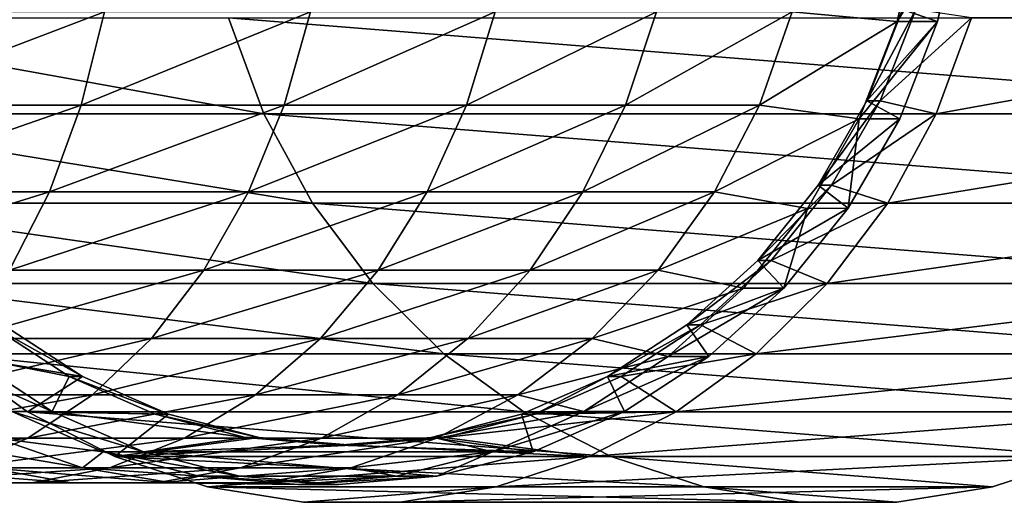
# Model space of a CAD drawing. Header units: metres. Extents: x -42 to 163, y -93 to 90.
# Tile 230 of 232: x 144.4 to 156.88, y -8.73 to -2.6. Entities that reach past the tile are written whole.
import ezdxf

# ---------------------------------------------------------------- set-up
doc = ezdxf.new("R2010")
doc.units = ezdxf.units.M
doc.layers.add('solid_500770_SW0001', color=7, linetype='CONTINUOUS')

msp = doc.modelspace()

# ---------------------------------------------------------------- linework, layer by layer
at = {"layer": 'solid_500770_SW0001'}
for points in [[(155.518982, -2.626644, -75.125732), (155.811584, -1.329693, -75.019234), (154.190445, -2.505419, -71.900841)], [(156.32457, -1.329933, -76.428795), (155.811584, -1.329693, -75.019234), (155.518982, -2.626644, -75.125732)], [(156.031982, -2.626688, -76.535286), (156.32457, -1.329933, -76.428795), (155.518982, -2.626644, -75.125732)], [(155.585205, -2.471926, -76.697899), (156.32457, -1.329933, -76.428795), (156.031982, -2.626688, -76.535286)], [(155.585205, -2.471926, -76.697899), (156.031982, -2.626688, -76.535286), (155.13385, -3.631681, -76.862175)], [(155.756165, -2.472132, -77.167763), (155.585205, -2.471926, -76.697899), (155.13385, -3.631681, -76.862175)], [(155.304779, -3.63184, -77.332054), (155.756165, -2.472132, -77.167763), (155.13385, -3.631681, -76.862175)], [(156.463577, -2.579131, -76.910286), (155.756165, -2.472132, -77.167763), (155.304779, -3.63184, -77.332054)], [(147.491638, -3.796335, -99.756676), (141.198471, -3.796335, -82.466331), (140.749573, -2.579131, -82.629715)], [(147.491638, -3.796335, -99.756676), (140.749573, -2.579131, -82.629715), (147.04274, -2.579131, -99.920059)], [(145.470184, -2.505419, -60.859657), (142.61763, -2.505419, -58.758827), (142.362778, -3.688012, -59.146729)], [(145.175354, -3.688012, -61.218124), (145.470184, -2.505419, -60.859657), (142.362778, -3.688012, -59.146729)], [(148.082047, -2.505419, -63.253139), (145.470184, -2.505419, -60.859657), (145.175354, -3.688012, -61.218124)], [(147.75061, -3.688012, -63.578068), (148.082047, -2.505419, -63.253139), (145.175354, -3.688012, -61.218124)], [(162.307846, -3.796335, -94.364014), (147.491638, -3.796335, -99.756676), (147.04274, -2.579131, -99.920059)], [(162.756744, -2.579131, -94.20063), (162.307846, -3.796335, -94.364014), (147.04274, -2.579131, -99.920059)], [(150.423325, -2.505419, -65.911888), (148.082047, -2.505419, -63.253139), (147.75061, -3.688012, -63.578068)], [(150.059097, -3.688012, -66.199562), (150.423325, -2.505419, -65.911888), (147.75061, -3.688012, -63.578068)], [(152.467255, -2.505419, -68.805489), (150.423325, -2.505419, -65.911888), (150.059097, -3.688012, -66.199562)], [(152.074387, -3.688012, -69.052612), (152.467255, -2.505419, -68.805489), (150.059097, -3.688012, -66.199562)], [(154.190445, -2.505419, -71.900841), (152.467255, -2.505419, -68.805489), (152.074387, -3.688012, -69.052612)], [(153.773422, -3.688012, -72.104584), (154.190445, -2.505419, -71.900841), (152.074387, -3.688012, -69.052612)], [(155.518982, -2.626644, -75.125732), (154.190445, -2.505419, -71.900841), (153.773422, -3.688012, -72.104584)], [(156.014679, -3.796335, -77.073669), (156.463577, -2.579131, -76.910286), (155.304779, -3.63184, -77.332054)], [(162.756744, -2.579131, -94.20063), (156.463577, -2.579131, -76.910286), (156.014679, -3.796335, -77.073669)], [(162.756744, -2.579131, -94.20063), (156.014679, -3.796335, -77.073669), (162.307846, -3.796335, -94.364014)], [(155.039352, -3.858919, -75.300308), (155.518982, -2.626644, -75.125732), (153.773422, -3.688012, -72.104584)], [(156.031982, -2.626688, -76.535286), (155.518982, -2.626644, -75.125732), (155.039352, -3.858919, -75.300308)], [(155.552475, -3.858683, -76.709808), (156.031982, -2.626688, -76.535286), (155.039352, -3.858919, -75.300308)], [(155.13385, -3.631681, -76.862175), (156.031982, -2.626688, -76.535286), (155.552475, -3.858683, -76.709808)], [(145.175354, -3.688012, -61.218124), (142.362778, -3.688012, -59.146729), (142.013977, -4.78822, -59.677608)], [(144.771866, -4.78822, -61.708714), (145.175354, -3.688012, -61.218124), (142.013977, -4.78822, -59.677608)], [(147.75061, -3.688012, -63.578068), (145.175354, -3.688012, -61.218124), (144.771866, -4.78822, -61.708714)], [(147.297028, -4.78822, -64.022758), (147.75061, -3.688012, -63.578068), (144.771866, -4.78822, -61.708714)], [(150.059097, -3.688012, -66.199562), (147.75061, -3.688012, -63.578068), (147.297028, -4.78822, -64.022758)], [(149.560608, -4.78822, -66.593262), (150.059097, -3.688012, -66.199562), (147.297028, -4.78822, -64.022758)], [(152.074387, -3.688012, -69.052612), (150.059097, -3.688012, -66.199562), (149.560608, -4.78822, -66.593262)], [(151.536697, -4.78822, -69.390816), (152.074387, -3.688012, -69.052612), (149.560608, -4.78822, -66.593262)], [(153.773422, -3.688012, -72.104584), (152.074387, -3.688012, -69.052612), (151.536697, -4.78822, -69.390816)], [(153.202698, -4.78822, -72.38343), (153.773422, -3.688012, -72.104584), (151.536697, -4.78822, -69.390816)], [(155.039352, -3.858919, -75.300308), (153.773422, -3.688012, -72.104584), (153.202698, -4.78822, -72.38343)], [(155.13385, -3.631681, -76.862175), (155.552475, -3.858683, -76.709808), (154.517151, -4.702589, -77.086632)], [(155.304779, -3.63184, -77.332054), (155.13385, -3.631681, -76.862175), (154.517151, -4.702589, -77.086632)], [(154.688385, -4.702282, -77.556396), (155.304779, -3.63184, -77.332054), (154.517151, -4.702589, -77.086632)], [(156.014679, -3.796335, -77.073669), (155.304779, -3.63184, -77.332054), (154.688385, -4.702282, -77.556396)], [(148.106201, -4.929121, -99.53299), (141.813034, -4.929121, -82.242645), (141.198471, -3.796335, -82.466331)], [(148.106201, -4.929121, -99.53299), (141.198471, -3.796335, -82.466331), (147.491638, -3.796335, -99.756676)], [(161.693283, -4.929121, -94.5877), (148.106201, -4.929121, -99.53299), (147.491638, -3.796335, -99.756676)], [(162.307846, -3.796335, -94.364014), (161.693283, -4.929121, -94.5877), (147.491638, -3.796335, -99.756676)], [(154.38446, -4.996175, -75.538666), (155.039352, -3.858919, -75.300308), (153.202698, -4.78822, -72.38343)], [(154.897629, -4.995966, -76.948151), (155.039352, -3.858919, -75.300308), (154.38446, -4.996175, -75.538666)], [(154.517151, -4.702589, -77.086632), (155.552475, -3.858683, -76.709808), (154.897629, -4.995966, -76.948151)], [(155.400116, -4.929121, -77.297356), (156.014679, -3.796335, -77.073669), (154.688385, -4.702282, -77.556396)], [(154.897629, -4.995966, -76.948151), (155.552475, -3.858683, -76.709808), (155.039352, -3.858919, -75.300308)], [(162.307846, -3.796335, -94.364014), (156.014679, -3.796335, -77.073669), (155.400116, -4.929121, -77.297356)], [(162.307846, -3.796335, -94.364014), (155.400116, -4.929121, -77.297356), (161.693283, -4.929121, -94.5877)], [(154.688385, -4.702282, -77.556396), (154.517151, -4.702589, -77.086632), (153.751236, -5.656829, -77.365402)], [(153.922211, -5.656913, -77.835266), (154.688385, -4.702282, -77.556396), (153.751236, -5.656829, -77.365402)], [(154.517151, -4.702589, -77.086632), (154.897629, -4.995966, -76.948151), (153.751236, -5.656829, -77.365402)], [(155.400116, -4.929121, -77.297356), (154.688385, -4.702282, -77.556396), (153.922211, -5.656913, -77.835266)], [(144.771866, -4.78822, -61.708714), (142.013977, -4.78822, -59.677608), (141.579056, -5.781468, -60.339603)], [(144.268707, -5.781468, -62.320469), (144.771866, -4.78822, -61.708714), (141.579056, -5.781468, -60.339603)], [(147.297028, -4.78822, -64.022758), (144.771866, -4.78822, -61.708714), (144.268707, -5.781468, -62.320469)], [(146.73143, -5.781468, -64.577271), (147.297028, -4.78822, -64.022758), (144.268707, -5.781468, -62.320469)], [(149.560608, -4.78822, -66.593262), (147.297028, -4.78822, -64.022758), (146.73143, -5.781468, -64.577271)], [(148.939011, -5.781468, -67.084198), (149.560608, -4.78822, -66.593262), (146.73143, -5.781468, -64.577271)], [(151.536697, -4.78822, -69.390816), (149.560608, -4.78822, -66.593262), (148.939011, -5.781468, -67.084198)], [(150.866226, -5.781468, -69.812561), (151.536697, -4.78822, -69.390816), (148.939011, -5.781468, -67.084198)], [(153.202698, -4.78822, -72.38343), (151.536697, -4.78822, -69.390816), (150.866226, -5.781468, -69.812561)], [(152.491013, -5.781468, -72.731148), (153.202698, -4.78822, -72.38343), (150.866226, -5.781468, -69.812561)], [(154.38446, -4.996175, -75.538666), (153.202698, -4.78822, -72.38343), (152.491013, -5.781468, -72.731148)], [(148.872406, -5.951547, -99.254112), (142.579239, -5.951547, -81.963768), (141.813034, -4.929121, -82.242645)], [(148.872406, -5.951547, -99.254112), (141.813034, -4.929121, -82.242645), (148.106201, -4.929121, -99.53299)], [(160.927078, -5.951547, -94.866577), (148.872406, -5.951547, -99.254112), (148.106201, -4.929121, -99.53299)], [(161.693283, -4.929121, -94.5877), (160.927078, -5.951547, -94.866577), (148.106201, -4.929121, -99.53299)], [(154.633896, -5.951547, -77.576233), (155.400116, -4.929121, -77.297356), (153.922211, -5.656913, -77.835266)], [(161.693283, -4.929121, -94.5877), (155.400116, -4.929121, -77.297356), (154.633896, -5.951547, -77.576233)], [(161.693283, -4.929121, -94.5877), (154.633896, -5.951547, -77.576233), (160.927078, -5.951547, -94.866577)], [(153.570465, -6.010407, -75.834938), (154.38446, -4.996175, -75.538666), (152.491013, -5.781468, -72.731148)], [(154.083527, -6.010378, -77.244461), (154.38446, -4.996175, -75.538666), (153.570465, -6.010407, -75.834938)], [(153.751236, -5.656829, -77.365402), (154.897629, -4.995966, -76.948151), (154.083527, -6.010378, -77.244461)], [(154.083527, -6.010378, -77.244461), (154.897629, -4.995966, -76.948151), (154.38446, -4.996175, -75.538666)], [(153.751236, -5.656829, -77.365402), (154.083527, -6.010378, -77.244461), (152.854553, -6.471897, -77.691772)], [(153.922211, -5.656913, -77.835266), (153.751236, -5.656829, -77.365402), (152.854553, -6.471897, -77.691772)], [(153.025269, -6.472126, -78.161728), (153.922211, -5.656913, -77.835266), (152.854553, -6.471897, -77.691772)], [(154.633896, -5.951547, -77.576233), (153.922211, -5.656913, -77.835266), (153.025269, -6.472126, -78.161728)], [(146.73143, -5.781468, -64.577271), (144.268707, -5.781468, -62.320469), (143.677139, -6.645567, -63.039726)], [(146.066422, -6.645567, -65.229233), (146.73143, -5.781468, -64.577271), (143.677139, -6.645567, -63.039726)], [(148.939011, -5.781468, -67.084198), (146.73143, -5.781468, -64.577271), (146.066422, -6.645567, -65.229233)], [(148.208191, -6.645567, -67.6614), (148.939011, -5.781468, -67.084198), (146.066422, -6.645567, -65.229233)], [(150.866226, -5.781468, -69.812561), (148.939011, -5.781468, -67.084198), (148.208191, -6.645567, -67.6614)], [(150.077927, -6.645567, -70.308403), (150.866226, -5.781468, -69.812561), (148.208191, -6.645567, -67.6614)], [(152.491013, -5.781468, -72.731148), (150.866226, -5.781468, -69.812561), (150.077927, -6.645567, -70.308403)], [(151.654266, -6.645567, -73.139969), (152.491013, -5.781468, -72.731148), (150.077927, -6.645567, -70.308403)], [(153.570465, -6.010407, -75.834938), (152.491013, -5.781468, -72.731148), (151.654266, -6.645567, -73.139969)], [(149.773117, -6.840931, -98.926285), (143.47995, -6.840931, -81.635941), (142.579239, -5.951547, -81.963768)], [(149.773117, -6.840931, -98.926285), (142.579239, -5.951547, -81.963768), (148.872406, -5.951547, -99.254112)], [(160.026367, -6.840931, -95.194405), (149.773117, -6.840931, -98.926285), (148.872406, -5.951547, -99.254112)], [(160.927078, -5.951547, -94.866577), (160.026367, -6.840931, -95.194405), (148.872406, -5.951547, -99.254112)], [(153.7332, -6.840931, -77.90406), (154.633896, -5.951547, -77.576233), (153.025269, -6.472126, -78.161728)], [(160.927078, -5.951547, -94.866577), (154.633896, -5.951547, -77.576233), (153.7332, -6.840931, -77.90406)], [(160.927078, -5.951547, -94.866577), (153.7332, -6.840931, -77.90406), (160.026367, -6.840931, -95.194405)], [(152.617401, -6.876645, -76.181824), (153.570465, -6.010407, -75.834938), (151.654266, -6.645567, -73.139969)], [(154.083527, -6.010378, -77.244461), (153.570465, -6.010407, -75.834938), (152.617401, -6.876645, -76.181824)], [(153.130402, -6.876655, -77.59137), (154.083527, -6.010378, -77.244461), (152.617401, -6.876645, -76.181824)], [(152.854553, -6.471897, -77.691772), (154.083527, -6.010378, -77.244461), (153.130402, -6.876655, -77.59137)], [(143.47995, -6.840931, -81.635941), (145.193604, -7.128005, -81.012215), (144.187881, -6.472126, -81.378273)], [(145.022903, -7.128171, -80.542259), (143.740723, -6.876655, -81.008934), (144.016571, -6.471897, -80.908531)], [(145.193604, -7.128005, -81.012215), (145.022903, -7.128171, -80.542259), (144.016571, -6.471897, -80.908531)], [(144.187881, -6.472126, -81.378273), (145.193604, -7.128005, -81.012215), (144.016571, -6.471897, -80.908531)], [(152.854553, -6.471897, -77.691772), (153.130402, -6.876655, -77.59137), (151.848221, -7.128171, -78.058044)], [(153.025269, -6.472126, -78.161728), (152.854553, -6.471897, -77.691772), (151.848221, -7.128171, -78.058044)], [(152.019531, -7.128005, -78.527786), (153.025269, -6.472126, -78.161728), (151.848221, -7.128171, -78.058044)], [(153.7332, -6.840931, -77.90406), (153.025269, -6.472126, -78.161728), (152.019531, -7.128005, -78.527786)], [(146.066422, -6.645567, -65.229233), (143.677139, -6.645567, -63.039726), (143.010376, -7.361216, -63.850414)], [(145.316879, -7.361216, -65.964073), (146.066422, -6.645567, -65.229233), (143.010376, -7.361216, -63.850414)], [(148.208191, -6.645567, -67.6614), (146.066422, -6.645567, -65.229233), (145.316879, -7.361216, -65.964073)], [(147.384445, -7.361216, -68.311981), (148.208191, -6.645567, -67.6614), (145.316879, -7.361216, -65.964073)], [(150.077927, -6.645567, -70.308403), (148.208191, -6.645567, -67.6614), (147.384445, -7.361216, -68.311981)], [(149.189423, -7.361216, -70.867287), (150.077927, -6.645567, -70.308403), (147.384445, -7.361216, -68.311981)], [(151.654266, -6.645567, -73.139969), (150.077927, -6.645567, -70.308403), (149.189423, -7.361216, -70.867287)], [(150.711151, -7.361216, -73.600754), (151.654266, -6.645567, -73.139969), (149.189423, -7.361216, -70.867287)], [(152.617401, -6.876645, -76.181824), (151.654266, -6.645567, -73.139969), (150.711151, -7.361216, -73.600754)], [(143.47995, -6.840931, -81.635941), (144.495468, -7.577757, -81.266319), (145.193604, -7.128005, -81.012215)], [(150.788635, -7.577757, -98.556664), (144.495468, -7.577757, -81.266319), (143.47995, -6.840931, -81.635941)], [(150.788635, -7.577757, -98.556664), (143.47995, -6.840931, -81.635941), (149.773117, -6.840931, -98.926285)], [(159.010834, -7.577757, -95.564026), (150.788635, -7.577757, -98.556664), (149.773117, -6.840931, -98.926285)], [(160.026367, -6.840931, -95.194405), (159.010834, -7.577757, -95.564026), (149.773117, -6.840931, -98.926285)], [(152.717667, -7.577757, -78.273682), (153.7332, -6.840931, -77.90406), (152.019531, -7.128005, -78.527786)], [(160.026367, -6.840931, -95.194405), (153.7332, -6.840931, -77.90406), (152.717667, -7.577757, -78.273682)], [(160.026367, -6.840931, -95.194405), (152.717667, -7.577757, -78.273682), (159.010834, -7.577757, -95.564026)], [(144.809311, -7.573513, -80.620003), (144.296326, -7.573555, -79.210442), (143.227661, -6.876645, -79.599411)], [(143.740723, -6.876655, -81.008934), (144.809311, -7.573513, -80.620003), (143.227661, -6.876645, -79.599411)], [(145.022903, -7.128171, -80.542259), (144.809311, -7.573513, -80.620003), (143.740723, -6.876655, -81.008934)], [(151.548737, -7.573555, -76.570786), (152.617401, -6.876645, -76.181824), (150.711151, -7.361216, -73.600754)], [(153.130402, -6.876655, -77.59137), (152.617401, -6.876645, -76.181824), (151.548737, -7.573555, -76.570786)], [(152.061813, -7.573513, -77.980301), (153.130402, -6.876655, -77.59137), (151.548737, -7.573555, -76.570786)], [(151.848221, -7.128171, -78.058044), (153.130402, -6.876655, -77.59137), (152.061813, -7.573513, -77.980301)], [(144.495468, -7.577757, -81.266319), (146.283524, -7.608452, -80.615524), (145.193604, -7.128005, -81.012215)], [(146.112717, -7.608486, -80.145599), (144.809311, -7.573513, -80.620003), (145.022903, -7.128171, -80.542259)], [(145.193604, -7.128005, -81.012215), (146.283524, -7.608452, -80.615524), (145.022903, -7.128171, -80.542259)], [(146.283524, -7.608452, -80.615524), (146.112717, -7.608486, -80.145599), (145.022903, -7.128171, -80.542259)], [(151.848221, -7.128171, -78.058044), (152.061813, -7.573513, -77.980301), (150.758408, -7.608486, -78.454704)], [(150.929626, -7.608452, -78.924477), (151.848221, -7.128171, -78.058044), (150.758408, -7.608486, -78.454704)], [(150.929626, -7.608452, -78.924477), (152.019531, -7.128005, -78.527786), (151.848221, -7.128171, -78.058044)], [(152.717667, -7.577757, -78.273682), (152.019531, -7.128005, -78.527786), (150.929626, -7.608452, -78.924477)], [(145.316879, -7.361216, -65.964073), (143.010376, -7.361216, -63.850414), (142.28331, -7.912427, -64.734428)], [(144.499557, -7.912427, -66.765373), (145.316879, -7.361216, -65.964073), (142.28331, -7.912427, -64.734428)], [(147.384445, -7.361216, -68.311981), (145.316879, -7.361216, -65.964073), (144.499557, -7.912427, -66.765373)], [(146.486206, -7.912427, -69.021408), (147.384445, -7.361216, -68.311981), (144.499557, -7.912427, -66.765373)], [(149.189423, -7.361216, -70.867287), (147.384445, -7.361216, -68.311981), (146.486206, -7.912427, -69.021408)], [(148.220551, -7.912427, -71.476715), (149.189423, -7.361216, -70.867287), (146.486206, -7.912427, -69.021408)], [(150.711151, -7.361216, -73.600754), (149.189423, -7.361216, -70.867287), (148.220551, -7.912427, -71.476715)], [(149.682739, -7.912427, -74.103218), (150.711151, -7.361216, -73.600754), (148.220551, -7.912427, -71.476715)], [(151.548737, -7.573555, -76.570786), (150.711151, -7.361216, -73.600754), (149.682739, -7.912427, -74.103218)], [(144.296326, -7.573555, -79.210442), (145.4543, -8.083981, -78.788979), (144.102371, -7.912427, -76.829681)], [(144.809311, -7.573513, -80.620003), (145.967209, -8.083941, -80.198563), (144.296326, -7.573555, -79.210442)], [(145.967209, -8.083941, -80.198563), (145.4543, -8.083981, -78.788979), (144.296326, -7.573555, -79.210442)], [(144.495468, -7.577757, -81.266319), (145.602707, -8.145171, -80.863319), (146.283524, -7.608452, -80.615524)], [(151.895874, -8.145171, -98.153664), (145.602707, -8.145171, -80.863319), (144.495468, -7.577757, -81.266319)], [(151.895874, -8.145171, -98.153664), (144.495468, -7.577757, -81.266319), (150.788635, -7.577757, -98.556664)], [(147.259232, -7.901427, -79.728302), (145.967209, -8.083941, -80.198563), (144.809311, -7.573513, -80.620003)], [(147.259232, -7.901427, -79.728302), (144.809311, -7.573513, -80.620003), (146.112717, -7.608486, -80.145599)], [(145.602707, -8.145171, -80.863319), (147.430649, -7.901514, -80.197998), (146.283524, -7.608452, -80.615524)], [(146.283524, -7.608452, -80.615524), (147.430649, -7.901514, -80.197998), (146.112717, -7.608486, -80.145599)], [(147.430649, -7.901514, -80.197998), (147.259232, -7.901427, -79.728302), (146.112717, -7.608486, -80.145599)], [(150.929626, -7.608452, -78.924477), (150.758408, -7.608486, -78.454704), (149.611893, -7.901427, -78.872002)], [(149.782486, -7.901514, -79.342003), (150.929626, -7.608452, -78.924477), (149.611893, -7.901427, -78.872002)], [(150.758408, -7.608486, -78.454704), (150.903915, -8.083941, -78.401749), (149.611893, -7.901427, -78.872002)], [(150.390762, -8.083981, -76.992249), (151.548737, -7.573555, -76.570786), (149.682739, -7.912427, -74.103218)], [(152.717667, -7.577757, -78.273682), (150.929626, -7.608452, -78.924477), (149.782486, -7.901514, -79.342003)], [(151.610428, -8.145171, -78.676682), (152.717667, -7.577757, -78.273682), (149.782486, -7.901514, -79.342003)], [(152.061813, -7.573513, -77.980301), (151.548737, -7.573555, -76.570786), (150.390762, -8.083981, -76.992249)], [(150.903915, -8.083941, -78.401749), (152.061813, -7.573513, -77.980301), (150.390762, -8.083981, -76.992249)], [(150.758408, -7.608486, -78.454704), (152.061813, -7.573513, -77.980301), (150.903915, -8.083941, -78.401749)], [(157.903595, -8.145171, -95.967026), (151.895874, -8.145171, -98.153664), (150.788635, -7.577757, -98.556664)], [(159.010834, -7.577757, -95.564026), (157.903595, -8.145171, -95.967026), (150.788635, -7.577757, -98.556664)], [(159.010834, -7.577757, -95.564026), (152.717667, -7.577757, -78.273682), (151.610428, -8.145171, -78.676682)], [(159.010834, -7.577757, -95.564026), (151.610428, -8.145171, -78.676682), (157.903595, -8.145171, -95.967026)], [(144.499557, -7.912427, -66.765373), (142.28331, -7.912427, -64.734428), (141.512177, -8.286887, -65.672012)], [(143.63269, -8.286887, -67.615234), (144.499557, -7.912427, -66.765373), (141.512177, -8.286887, -65.672012)], [(145.193115, -8.286887, -76.296761), (143.990891, -8.286887, -74.137222), (142.963303, -7.912427, -74.783585)], [(144.102371, -7.912427, -76.829681), (145.193115, -8.286887, -76.296761), (142.963303, -7.912427, -74.783585)], [(146.486206, -7.912427, -69.021408), (144.499557, -7.912427, -66.765373), (143.63269, -8.286887, -67.615234)], [(145.533539, -8.286887, -69.773827), (146.486206, -7.912427, -69.021408), (143.63269, -8.286887, -67.615234)], [(145.4543, -8.083981, -78.788979), (145.193115, -8.286887, -76.296761), (144.102371, -7.912427, -76.829681)], [(148.220551, -7.912427, -71.476715), (146.486206, -7.912427, -69.021408), (145.533539, -8.286887, -69.773827)], [(147.192963, -8.286887, -72.123085), (148.220551, -7.912427, -71.476715), (145.533539, -8.286887, -69.773827)], [(145.602707, -8.145171, -80.863319), (148.606567, -7.999988, -79.770004), (147.430649, -7.901514, -80.197998)], [(148.435562, -8, -79.300156), (145.967209, -8.083941, -80.198563), (147.259232, -7.901427, -79.728302)], [(149.682739, -7.912427, -74.103218), (148.220551, -7.912427, -71.476715), (147.192963, -8.286887, -72.123085)], [(148.591995, -8.286887, -74.636139), (149.682739, -7.912427, -74.103218), (147.192963, -8.286887, -72.123085)], [(148.606567, -7.999988, -79.770004), (148.435562, -8, -79.300156), (147.259232, -7.901427, -79.728302)], [(147.430649, -7.901514, -80.197998), (148.606567, -7.999988, -79.770004), (147.259232, -7.901427, -79.728302)], [(149.611893, -7.901427, -78.872002), (150.903915, -8.083941, -78.401749), (148.435562, -8, -79.300156)], [(149.782486, -7.901514, -79.342003), (149.611893, -7.901427, -78.872002), (148.435562, -8, -79.300156)], [(148.606567, -7.999988, -79.770004), (149.782486, -7.901514, -79.342003), (148.435562, -8, -79.300156)], [(150.390762, -8.083981, -76.992249), (149.682739, -7.912427, -74.103218), (148.591995, -8.286887, -74.636139)], [(151.610428, -8.145171, -78.676682), (149.782486, -7.901514, -79.342003), (148.606567, -7.999988, -79.770004)], [(145.4543, -8.083981, -78.788979), (146.673035, -8.39535, -78.345398), (145.193115, -8.286887, -76.296761)], [(145.967209, -8.083941, -80.198563), (147.186005, -8.395346, -79.754951), (145.4543, -8.083981, -78.788979)], [(147.186005, -8.395346, -79.754951), (146.673035, -8.39535, -78.345398), (145.4543, -8.083981, -78.788979)], [(145.602707, -8.145171, -80.863319), (151.610428, -8.145171, -78.676682), (148.606567, -7.999988, -79.770004)], [(148.435562, -8, -79.300156), (150.903915, -8.083941, -78.401749), (145.967209, -8.083941, -80.198563)], [(145.967209, -8.083941, -80.198563), (150.903915, -8.083941, -78.401749), (149.68512, -8.395346, -78.845352)], [(145.967209, -8.083941, -80.198563), (149.68512, -8.395346, -78.845352), (147.186005, -8.395346, -79.754951)], [(149.172028, -8.39535, -77.435837), (150.390762, -8.083981, -76.992249), (148.591995, -8.286887, -74.636139)], [(149.68512, -8.395346, -78.845352), (150.390762, -8.083981, -76.992249), (149.172028, -8.39535, -77.435837)], [(149.68512, -8.395346, -78.845352), (150.903915, -8.083941, -78.401749), (150.390762, -8.083981, -76.992249)], [(145.602707, -8.145171, -80.863319), (146.776886, -8.530599, -80.435951), (151.610428, -8.145171, -78.676682)], [(153.070053, -8.530599, -97.726295), (146.776886, -8.530599, -80.435951), (145.602707, -8.145171, -80.863319)], [(153.070053, -8.530599, -97.726295), (145.602707, -8.145171, -80.863319), (151.895874, -8.145171, -98.153664)], [(146.776886, -8.530599, -80.435951), (150.436264, -8.530599, -79.10405), (151.610428, -8.145171, -78.676682)], [(157.903595, -8.145171, -95.967026), (151.610428, -8.145171, -78.676682), (150.436264, -8.530599, -79.10405)], [(157.903595, -8.145171, -95.967026), (150.436264, -8.530599, -79.10405), (156.729431, -8.530599, -96.394394)], [(156.729431, -8.530599, -96.394394), (153.070053, -8.530599, -97.726295), (151.895874, -8.145171, -98.153664)], [(157.903595, -8.145171, -95.967026), (156.729431, -8.530599, -96.394394), (151.895874, -8.145171, -98.153664)], [(145.054245, -8.476233, -73.468361), (143.550735, -8.476233, -71.339828), (142.564896, -8.286887, -72.118439)], [(143.990891, -8.286887, -74.137222), (145.054245, -8.476233, -73.468361), (142.564896, -8.286887, -72.118439)], [(145.533539, -8.286887, -69.773827), (143.63269, -8.286887, -67.615234), (142.735657, -8.476233, -68.494682)], [(144.547699, -8.476233, -70.552429), (145.533539, -8.286887, -69.773827), (142.735657, -8.476233, -68.494682)], [(146.321823, -8.476233, -75.7453), (145.054245, -8.476233, -73.468361), (143.990891, -8.286887, -74.137222)], [(145.193115, -8.286887, -76.296761), (146.321823, -8.476233, -75.7453), (143.990891, -8.286887, -74.137222)], [(147.192963, -8.286887, -72.123085), (145.533539, -8.286887, -69.773827), (144.547699, -8.476233, -70.552429)], [(146.129608, -8.476233, -72.791946), (147.192963, -8.286887, -72.123085), (144.547699, -8.476233, -70.552429)], [(146.673035, -8.39535, -78.345398), (146.321823, -8.476233, -75.7453), (145.193115, -8.286887, -76.296761)], [(148.591995, -8.286887, -74.636139), (147.192963, -8.286887, -72.123085), (146.129608, -8.476233, -72.791946)], [(147.463287, -8.476233, -75.187607), (148.591995, -8.286887, -74.636139), (146.129608, -8.476233, -72.791946)], [(149.172028, -8.39535, -77.435837), (148.591995, -8.286887, -74.636139), (147.463287, -8.476233, -75.187607)], [(144.547699, -8.476233, -70.552429), (142.735657, -8.476233, -68.494682), (141.828491, -8.476233, -69.384056)], [(143.550735, -8.476233, -71.339828), (144.547699, -8.476233, -70.552429), (141.828491, -8.476233, -69.384056)], [(146.129608, -8.476233, -72.791946), (144.547699, -8.476233, -70.552429), (143.550735, -8.476233, -71.339828)], [(145.054245, -8.476233, -73.468361), (146.129608, -8.476233, -72.791946), (143.550735, -8.476233, -71.339828)], [(147.463287, -8.476233, -75.187607), (146.129608, -8.476233, -72.791946), (145.054245, -8.476233, -73.468361)], [(146.321823, -8.476233, -75.7453), (147.463287, -8.476233, -75.187607), (145.054245, -8.476233, -73.468361)], [(146.673035, -8.39535, -78.345398), (147.922531, -8.5, -77.890617), (146.321823, -8.476233, -75.7453)], [(147.922531, -8.5, -77.890617), (147.463287, -8.476233, -75.187607), (146.321823, -8.476233, -75.7453)], [(147.186005, -8.395346, -79.754951), (148.435562, -8.500004, -79.300156), (146.673035, -8.39535, -78.345398)], [(148.435562, -8.500004, -79.300156), (147.922531, -8.5, -77.890617), (146.673035, -8.39535, -78.345398)], [(147.186005, -8.395346, -79.754951), (149.68512, -8.395346, -78.845352), (148.435562, -8.500004, -79.300156)], [(147.922531, -8.5, -77.890617), (149.172028, -8.39535, -77.435837), (147.463287, -8.476233, -75.187607)], [(149.68512, -8.395346, -78.845352), (149.172028, -8.39535, -77.435837), (147.922531, -8.5, -77.890617)], [(148.435562, -8.500004, -79.300156), (149.68512, -8.395346, -78.845352), (147.922531, -8.5, -77.890617)], [(146.776886, -8.530599, -80.435951), (147.992111, -8.725532, -79.993645), (150.436264, -8.530599, -79.10405)], [(154.285278, -8.725532, -97.283989), (147.992111, -8.725532, -79.993645), (146.776886, -8.530599, -80.435951)], [(154.285278, -8.725532, -97.283989), (146.776886, -8.530599, -80.435951), (153.070053, -8.530599, -97.726295)], [(147.992111, -8.725532, -79.993645), (149.221024, -8.725532, -79.546356), (150.436264, -8.530599, -79.10405)], [(156.729431, -8.530599, -96.394394), (150.436264, -8.530599, -79.10405), (149.221024, -8.725532, -79.546356)], [(156.729431, -8.530599, -96.394394), (149.221024, -8.725532, -79.546356), (155.514206, -8.725532, -96.8367)], [(155.514206, -8.725532, -96.8367), (154.285278, -8.725532, -97.283989), (153.070053, -8.530599, -97.726295)], [(156.729431, -8.530599, -96.394394), (155.514206, -8.725532, -96.8367), (153.070053, -8.530599, -97.726295)], [(155.514206, -8.725532, -96.8367), (149.221024, -8.725532, -79.546356), (147.992111, -8.725532, -79.993645)], [(155.514206, -8.725532, -96.8367), (147.992111, -8.725532, -79.993645), (154.285278, -8.725532, -97.283989)]]:
    msp.add_3dface(points, dxfattribs=at)

doc.saveas('drawing.dxf')
